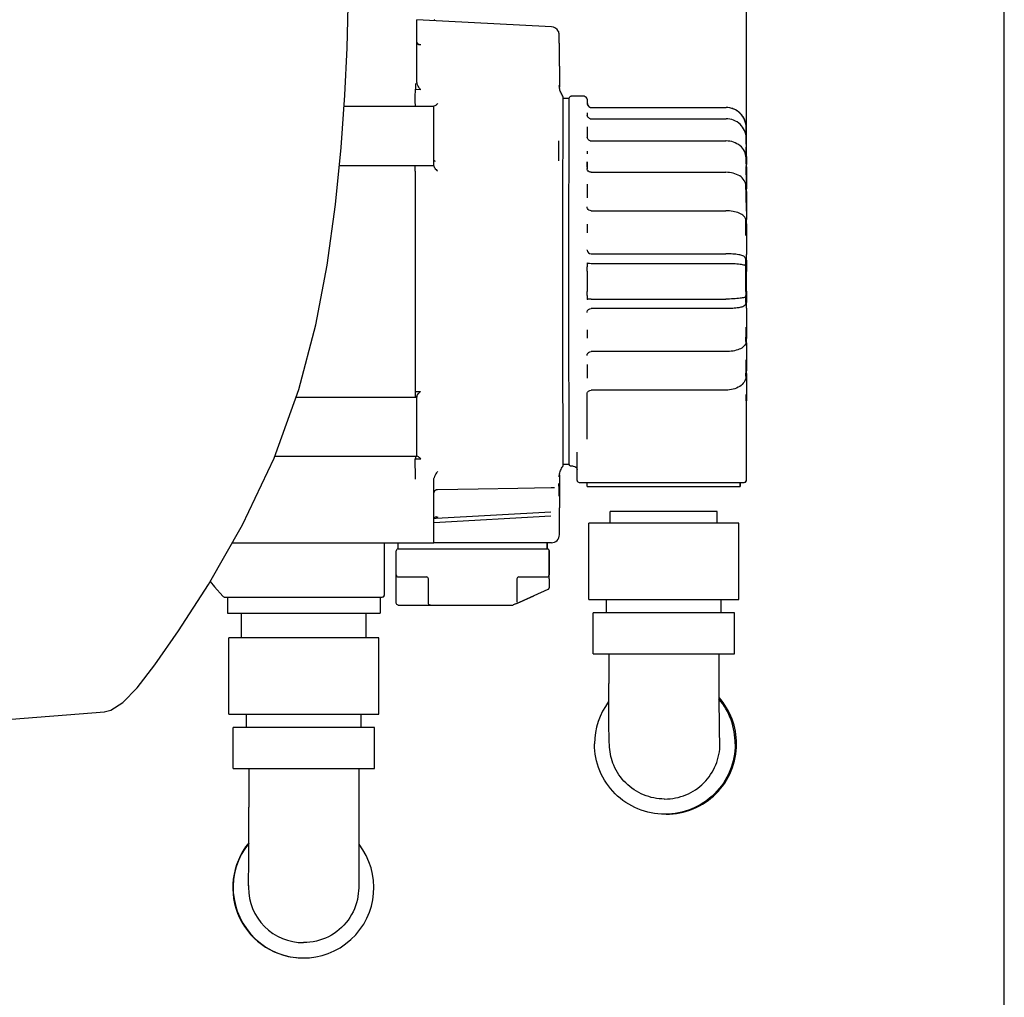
# Model space of a CAD drawing. Header units: millimetres. Extents: x 4086 to 10416, y 123 to 1549.
# Tile 46 of 256: x 6727 to 6788, y 908 to 969. Entities that reach past the tile are written whole.
import ezdxf

# ---------------------------------------------------------------- set-up
doc = ezdxf.new("R2010")
doc.units = ezdxf.units.MM
doc.layers.add('外形图', color=7, linetype='Continuous')
doc.layers.add('尺寸标注', color=7, linetype='Continuous')
doc.styles.add('思源黑', font='SourceHanSansCN-Normal.ttf')
doc.dimstyles.new('尺寸标注_1_4比例中六', dxfattribs={"dimtxt": 10, "dimasz": 8, "dimexe": 2, "dimexo": 1.5, "dimgap": 1, "dimtad": 1, "dimdec": 1, "dimlfac": 4, "dimdsep": 46, "dimtxsty": '思源黑', "dimcen": 0.09, "dimadec": 0, "dimazin": 0, "dimtp": 0.01, "dimtm": 0.01, "dimtfac": 1, "dimtdec": 1, "dimtofl": 0, "dimtmove": 0, "dimatfit": 3, "dimfxl": 1, "dimtolj": 1, "dimarcsym": 0})

# ---------------------------------------------------------------- blocks, each defined once
blk = doc.blocks.new('*D632')
at = {"layer": 'Defpoints', "color": 0}
for p in [(6771.931, 1036.088), (6771.931, 955.358), (6648.527, 890.762)]:
    blk.add_point(p, dxfattribs=at)
at = {"layer": '尺寸标注', "color": 0, "lineweight": -2}
for p, q in [((6648.527, 892.262), (6648.527, 1038.088)), ((6771.931, 956.858), (6771.931, 1038.088)), ((6656.527, 1036.088), (6763.931, 1036.088))]:
    blk.add_line(p, q, dxfattribs=at)
at = {"layer": '尺寸标注', "color": 0}
for points in [[(6656.527, 1037.422), (6656.527, 1034.755), (6648.527, 1036.088)], [(6763.931, 1034.755), (6763.931, 1037.422), (6771.931, 1036.088)]]:
    blk.add_solid(points, dxfattribs=at)
at = {"layer": '尺寸标注', "color": 0, "insert": (6718.245, 1042.273), "char_height": 10, "attachment_point": 5, "style": '思源黑'}
blk.add_mtext('\\A1;493.5', dxfattribs=at)
blk = doc.blocks.new('*D633')
at = {"layer": 'Defpoints', "color": 0}
for p in [(6787.961, 1067.745), (6648.528, 887.75), (6787.961, 754.658)]:
    blk.add_point(p, dxfattribs=at)
at = {"layer": '尺寸标注', "color": 0, "lineweight": -2}
for p, q in [((6648.528, 889.25), (6648.528, 1069.745)), ((6787.961, 756.158), (6787.961, 1069.745)), ((6656.528, 1067.745), (6779.961, 1067.745))]:
    blk.add_line(p, q, dxfattribs=at)
at = {"layer": '尺寸标注', "color": 0}
for points in [[(6656.528, 1069.078), (6656.528, 1066.412), (6648.528, 1067.745)], [(6779.961, 1066.412), (6779.961, 1069.078), (6787.961, 1067.745)]]:
    blk.add_solid(points, dxfattribs=at)
at = {"layer": '尺寸标注', "color": 0, "insert": (6718.245, 1073.93), "char_height": 10, "attachment_point": 5, "style": '思源黑'}
blk.add_mtext('\\A1;557.3', dxfattribs=at)

msp = doc.modelspace()

# ---------------------------------------------------------------- linework, layer by layer
at = {"layer": '外形图', "color": 7, "linetype": 'Continuous'}
for p, q in [((6759.818, 968.314), (6751.448, 968.753)), ((6751.448, 964.892), (6751.448, 968.257)), ((6751.509, 967.236), (6751.588, 967.232)), ((6751.588, 967.232), (6751.692, 967.226)), ((6760.305, 965.869), (6760.305, 965.867)), ((6760.307, 965.081), (6760.308, 964.697)), ((6760.308, 964.697), (6760.308, 964.562)), ((6751.347, 964.435), (6751.684, 964.411)), ((6760.54, 963.925), (6760.542, 963.953)), ((6760.542, 963.882), (6760.917, 963.882)), ((6761.792, 964.007), (6761.042, 964.007)), ((6762.044, 963.541), (6762.044, 963.545)), ((6746.909, 963.382), (6752.489, 963.382)), ((6752.488, 960.207), (6752.488, 962.882)), ((6762.035, 962.83), (6762.035, 962.834)), ((6762.038, 962.968), (6762.038, 962.806)), ((6762.289, 963.299), (6770.664, 963.299)), ((6762.285, 962.597), (6770.66, 962.597)), ((6762.034, 962.108), (6762.034, 961.432)), ((6771.914, 961.653), (6771.914, 962.042)), ((6771.914, 961.653), (6771.914, 961.465)), ((6771.915, 962.058), (6771.915, 962.042)), ((6771.919, 962.075), (6771.919, 962.058)), ((6762.28, 961.225), (6770.655, 961.225)), ((6771.91, 961.376), (6771.91, 961.423)), ((6771.91, 961.013), (6771.91, 961.376)), ((6771.91, 961.013), (6771.91, 960.828)), ((6771.919, 961.295), (6771.919, 961.167)), ((6771.92, 961.097), (6771.92, 961.01)), ((6771.92, 961.01), (6771.921, 960.904)), ((6771.923, 961.061), (6771.923, 961.423)), ((6760.902, 959.932), (6760.902, 960.406)), ((6762.03, 960.594), (6762.03, 960.417)), ((6771.921, 960.904), (6771.922, 960.78)), ((6771.922, 960.772), (6771.922, 960.781)), ((6752.552, 959.968), (6752.552, 959.968)), ((6760.901, 959.468), (6760.902, 959.932)), ((6762.028, 959.724), (6762.028, 959.932)), ((6762.03, 959.932), (6762.031, 959.49)), ((6771.906, 960.105), (6771.906, 960.181)), ((6771.907, 959.794), (6771.906, 960.105)), ((6771.907, 959.794), (6771.907, 959.626)), ((6771.923, 960.373), (6771.924, 960.182)), ((6771.924, 960.182), (6771.925, 959.981)), ((6771.925, 959.981), (6771.925, 959.873)), ((6771.925, 959.873), (6771.925, 959.795)), ((6771.925, 959.795), (6771.925, 959.76)), ((6771.926, 959.87), (6771.927, 960.181)), ((6746.62, 959.707), (6752.489, 959.707)), ((6762.028, 959.672), (6762.028, 959.724)), ((6762.028, 959.592), (6762.028, 959.672)), ((6762.277, 959.275), (6770.652, 959.275)), ((6771.925, 959.738), (6771.925, 959.761)), ((6771.926, 959.261), (6771.927, 959.112)), ((6771.927, 959.112), (6771.928, 958.548)), ((6771.928, 958.548), (6771.928, 958.418)), ((6762.026, 958.529), (6762.028, 957.682)), ((6771.903, 958.317), (6771.903, 958.416)), ((6771.904, 958.078), (6771.903, 958.317)), ((6771.928, 958.418), (6771.928, 958.318)), ((6771.928, 958.318), (6771.928, 958.246)), ((6771.928, 958.206), (6771.928, 958.246)), ((6771.928, 958.173), (6771.928, 958.206)), ((6771.929, 958.177), (6771.93, 958.416)), ((6771.929, 958.078), (6771.929, 957.937)), ((6771.929, 957.576), (6771.929, 957.402)), ((6762.275, 956.881), (6770.65, 956.881)), ((6771.901, 956.133), (6771.901, 956.248)), ((6771.902, 955.983), (6771.901, 956.133)), ((6771.93, 956.284), (6771.93, 956.341)), ((6771.931, 956.197), (6771.93, 956.284)), ((6771.931, 956.165), (6771.931, 956.197)), ((6771.932, 956.133), (6771.932, 956.248)), ((6762.024, 956.053), (6762.026, 955.521)), ((6771.931, 955.545), (6771.931, 955.358)), ((6771.932, 956.067), (6771.932, 955.983)), ((6762.023, 954.447), (6762.023, 954.452)), ((6762.022, 953.649), (6762.026, 953.402)), ((6762.273, 954.206), (6770.648, 954.206)), ((6771.9, 953.454), (6771.9, 953.825)), ((6771.932, 954.035), (6771.932, 954.175)), ((6771.932, 953.897), (6771.932, 954.035)), ((6771.932, 953.83), (6771.932, 953.897)), ((6771.932, 953.789), (6771.932, 953.83)), ((6771.933, 953.825), (6771.933, 953.702)), ((6771.933, 953.702), (6771.933, 953.65)), ((6762.026, 953.137), (6762.026, 952.507)), ((6762.273, 953.617), (6770.648, 953.617)), ((6771.901, 953.402), (6771.9, 953.454)), ((6771.901, 953.402), (6771.901, 953.373)), ((6771.901, 952.507), (6771.901, 953.137)), ((6762.026, 952.507), (6762.026, 951.877)), ((6771.901, 951.877), (6771.901, 952.507)), ((6762.026, 951.612), (6762.022, 951.365)), ((6762.273, 951.398), (6770.648, 951.398)), ((6771.9, 951.561), (6771.901, 951.612)), ((6771.9, 951.189), (6771.9, 951.561)), ((6771.933, 951.364), (6771.933, 951.313)), ((6771.933, 951.313), (6771.933, 951.189)), ((6770.648, 950.808), (6762.273, 950.808)), ((6771.932, 950.84), (6771.932, 950.973)), ((6762.023, 950.563), (6762.023, 950.567)), ((6762.026, 949.494), (6762.024, 948.961)), ((6771.931, 949.656), (6771.931, 949.469)), ((6771.901, 948.882), (6771.902, 949.032)), ((6771.901, 948.766), (6771.901, 948.882)), ((6771.93, 948.726), (6771.931, 948.808)), ((6771.931, 948.808), (6771.931, 948.839)), ((6771.932, 949.032), (6771.932, 948.947)), ((6771.932, 948.766), (6771.932, 948.882)), ((6771.93, 948.673), (6771.93, 948.726)), ((6770.65, 948.133), (6762.275, 948.133)), ((6771.929, 947.612), (6771.929, 947.439)), ((6762.028, 947.333), (6762.026, 946.485)), ((6771.903, 946.697), (6771.904, 946.936)), ((6771.929, 947.077), (6771.929, 946.936)), ((6771.929, 946.923), (6771.929, 946.928)), ((6771.903, 946.598), (6771.903, 946.697)), ((6771.928, 946.768), (6771.928, 946.695)), ((6771.928, 946.695), (6771.928, 946.594)), ((6771.93, 946.598), (6771.929, 946.837)), ((6770.652, 945.739), (6762.277, 945.739)), ((6743.932, 945.307), (6751.439, 945.307)), ((6751.341, 945.662), (6751.678, 945.662)), ((6760.902, 945.08), (6760.901, 945.546)), ((6760.902, 944.993), (6760.902, 945.08)), ((6762.028, 945.4), (6762.028, 945.514)), ((6762.028, 945.323), (6762.028, 945.4)), ((6762.028, 945.275), (6762.028, 945.323)), ((6762.028, 945.155), (6762.028, 945.275)), ((6762.028, 945.083), (6762.028, 945.155)), ((6771.926, 945.362), (6771.925, 945.223)), ((6771.925, 945.223), (6771.925, 945.07)), ((6771.926, 945.472), (6771.926, 945.362)), ((6751.438, 942.132), (6751.438, 944.807)), ((6760.902, 944.639), (6760.902, 944.993)), ((6760.902, 944.607), (6760.902, 944.639)), ((6762.032, 942.693), (6762.032, 945.07)), ((6771.908, 945.07), (6771.908, 940.132)), ((6771.925, 940.132), (6771.925, 945.07)), ((6742.612, 941.632), (6751.439, 941.632)), ((6751.346, 941.471), (6751.683, 941.472)), ((6751.456, 941.632), (6751.445, 941.632)), ((6761.408, 940.132), (6761.408, 941.875)), ((6760.542, 941.132), (6760.917, 941.132)), ((6761.167, 941.007), (6761.042, 941.007)), ((6752.498, 936.757), (6752.498, 940.195)), ((6760.308, 940.328), (6760.307, 939.903)), ((6760.308, 940.478), (6760.308, 940.328)), ((6759.791, 939.683), (6759.875, 939.686)), ((6759.875, 939.686), (6759.962, 939.693)), ((6759.962, 939.693), (6759.987, 939.695)), ((6759.987, 939.695), (6760, 939.696)), ((6761.533, 940.007), (6771.783, 940.007)), ((6762.035, 939.757), (6762.035, 940.007)), ((6762.035, 939.757), (6771.535, 939.757)), ((6771.535, 940.007), (6771.535, 939.757)), ((6771.549, 939.757), (6771.549, 940.007)), ((6752.654, 939.556), (6752.73, 939.561)), ((6760.281, 938.424), (6760.281, 936.757)), ((6760.302, 936.757), (6760.302, 938.424)), ((6752.642, 937.753), (6752.503, 937.745)), ((6752.504, 937.517), (6759.78, 937.936)), ((6759.767, 938.163), (6752.642, 937.753)), ((6763.467, 937.482), (6763.467, 938.207)), ((6770.117, 938.207), (6763.467, 938.207)), ((6770.117, 937.482), (6770.117, 938.207)), ((6762.129, 932.732), (6762.129, 937.482)), ((6771.454, 937.482), (6762.129, 937.482)), ((6771.454, 932.732), (6771.454, 937.482)), ((6739.97, 936.257), (6752.499, 936.257)), ((6749.409, 936.257), (6749.409, 933.007)), ((6749.424, 933.007), (6749.424, 936.257)), ((6750.285, 935.882), (6750.285, 936.257)), ((6759.802, 936.257), (6752.503, 936.257)), ((6759.535, 936.257), (6759.535, 935.882)), ((6759.548, 935.882), (6759.548, 936.257)), ((6750.16, 934.257), (6750.16, 935.757)), ((6750.285, 935.882), (6759.535, 935.882)), ((6759.66, 935.757), (6759.66, 934.257)), ((6759.673, 934.257), (6759.673, 935.757)), ((6750.285, 934.132), (6752.034, 934.132)), ((6757.784, 934.132), (6759.535, 934.132)), ((6738.591, 933.857), (6738.871, 933.522)), ((6739.371, 932.927), (6738.871, 933.522)), ((6750.163, 932.507), (6750.163, 934.007)), ((6752.159, 932.507), (6752.159, 934.007)), ((6757.659, 934.007), (6757.659, 932.573)), ((6759.663, 934.007), (6759.663, 933.463)), ((6759.67, 934.007), (6759.67, 934.049)), ((6739.467, 932.882), (6749.284, 932.882)), ((6739.66, 932.882), (6739.66, 931.882)), ((6749.16, 932.882), (6749.16, 931.882)), ((6749.174, 931.882), (6749.174, 932.882)), ((6757.69, 932.504), (6758.714, 932.96)), ((6758.721, 932.96), (6757.799, 932.549)), ((6759.589, 933.349), (6758.714, 932.96)), ((6750.288, 932.382), (6757.387, 932.382)), ((6757.585, 932.459), (6757.438, 932.393)), ((6757.587, 932.459), (6757.69, 932.504)), ((6757.647, 932.481), (6757.598, 932.459)), ((6757.6, 932.459), (6757.598, 932.459)), ((6757.799, 932.549), (6757.647, 932.481)), ((6762.129, 932.732), (6771.454, 932.732)), ((6763.224, 931.907), (6763.224, 932.732)), ((6770.359, 931.907), (6770.359, 932.732)), ((6739.66, 931.882), (6749.16, 931.882)), ((6740.542, 930.357), (6740.542, 931.882)), ((6748.292, 930.357), (6748.292, 931.882)), ((6762.404, 929.352), (6762.404, 931.907)), ((6771.179, 931.907), (6762.404, 931.907)), ((6771.179, 929.352), (6771.179, 931.907)), ((6739.754, 925.607), (6739.754, 930.357)), ((6749.079, 930.357), (6739.754, 930.357)), ((6749.079, 925.607), (6749.079, 930.357)), ((6762.404, 929.352), (6771.179, 929.352)), ((6763.367, 929.352), (6763.367, 927.507)), ((6770.217, 929.352), (6770.217, 927.507)), ((6732.003, 925.745), (6732.015, 925.746)), ((6739.754, 925.607), (6749.079, 925.607)), ((6740.849, 924.782), (6740.849, 925.607)), ((6747.984, 924.782), (6747.984, 925.607)), ((6740.029, 922.227), (6740.029, 924.782)), ((6748.804, 924.782), (6740.029, 924.782)), ((6748.804, 922.227), (6748.804, 924.782)), ((6740.029, 922.227), (6748.804, 922.227)), ((6740.992, 922.227), (6740.992, 919.832)), ((6747.842, 922.227), (6747.842, 919.832)), ((6766.843, 920.332), (6766.859, 920.332)), ((6744.399, 911.407), (6744.395, 911.407))]:
    msp.add_line(p, q, dxfattribs=at)
for points in [[(6745.154, 949.793), (6745.861, 953.508), (6746.38, 957.279), (6746.729, 960.821), (6746.957, 964.069), (6747.1, 967.015), (6747.178, 969.589), (6747.202, 971.608)], [(6752.527, 959.988), (6752.519, 959.998), (6752.512, 960.009), (6752.506, 960.021), (6752.502, 960.033), (6752.498, 960.045)], [(6752.552, 959.968), (6752.548, 959.97), (6752.537, 959.979), (6752.527, 959.988)], [(6738.484, 933.671), (6740.608, 937.366), (6742.571, 941.518), (6744.101, 945.777), (6745.154, 949.793)], [(6752.73, 939.561), (6755.258, 939.615), (6757.71, 939.657), (6759.791, 939.683)], [(6752.5, 939.302), (6752.5, 939.32), (6752.502, 939.34), (6752.504, 939.361), (6752.509, 939.382), (6752.514, 939.404), (6752.522, 939.427), (6752.531, 939.45), (6752.543, 939.472), (6752.557, 939.493), (6752.574, 939.513), (6752.594, 939.531), (6752.616, 939.544), (6752.64, 939.553), (6752.654, 939.556)], [(6732.003, 925.744), (6732.417, 925.85), (6733.164, 926.331), (6734.044, 927.245), (6735.156, 928.677), (6736.618, 930.774), (6738.484, 933.671)], [(6708.482, 924.741), (6719.654, 924.779), (6732.015, 925.746)]]:
    msp.add_lwpolyline(points, dxfattribs=at)
for centre, radius, start, end in [((6759.416, 963.407), 1.251, 25.84368, 31.78612), ((6762.2, 963.543), 0.16, 181.14792, 182.52721), ((6762.294, 963.55), 0.25, 183.84197, 269.95962), ((6725.168, 963.221), 36.879, 0.46855, 0.62706), ((6762.29, 963.551), 0.251, 255.07539, 269.96263), ((6770.672, 962.049), 1.25, 67.15164, 73.88508), ((6770.669, 962.044), 1.256, 57.62091, 67.14645), ((6770.674, 962.051), 1.247, 49.71845, 57.60194), ((6770.669, 962.047), 1.253, 41.33541, 49.71318), ((6770.679, 962.055), 1.24, 32.92455, 41.32776), ((6762.285, 962.848), 0.251, 254.8331, 269.9645), ((6770.678, 962.055), 1.241, 24.9369, 32.90877), ((6770.686, 962.059), 1.232, 16.25262, 24.9308), ((6770.676, 962.056), 1.243, 8.3687, 16.23171), ((6770.682, 962.057), 1.237, 3.48037, 8.37233), ((6770.698, 962.058), 1.221, 0.76237, 3.47682), ((6276.127, 961.138), 484.143, 359.8631, 0.01192), ((6762.281, 961.476), 0.251, 254.36206, 269.95348), ((6770.655, 959.734), 1.491, 89.37771, 89.99983), ((6770.828, 961.424), 1.095, 1.50174, 2.77366), ((6770.833, 961.424), 1.09, 0.242, 1.50177), ((6586.007, 960.8), 185.903, 359.86814, 0.00849), ((6752.609, 960.061), 0.11, 238.88469, 243.94362), ((6771.057, 960.182), 0.87, 0.13061, 1.14979), ((6806.952, 959.656), 44.924, 180.08103, 180.1968), ((6524.659, 959.498), 247.248, 359.91067, 0.02983), ((6560.823, 957.68), 211.081, 359.92448, 0.10807), ((6771.31, 958.417), 0.62, 0.07676, 0.96706), ((6771.528, 956.249), 0.404, 0.04099, 1.15745), ((6632.368, 955.561), 139.534, 359.91675, 0.17332), ((6811.747, 955.825), 39.816, 179.77346, 179.92319), ((6762.273, 954.456), 0.25, 183.84197, 269.95962), ((6771.663, 953.826), 0.27, 0.0129, 1.68176), ((6700.392, 953.187), 71.508, 359.95964, 0.14863), ((6974.406, 951.85), 202.474, 179.9873, 180.1206), ((6771.663, 951.189), 0.27, 358.31824, 359.9871), ((6771.528, 948.765), 0.404, 358.84218, 359.95901), ((6762.282, 947.88), 0.258, 150.57087, 160.62546), ((6560.823, 947.334), 211.081, 359.89193, 0.07552), ((6771.31, 946.597), 0.62, 359.02954, 359.92324), ((6759.416, 941.607), 1.251, 328.21388, 334.15632), ((6761.533, 940.132), 0.125, 179.97974, 270.02018), ((6771.783, 940.132), 0.125, 269.97982, 0.02026), ((6752.646, 937.672), 0.194, 93.2343, 97.01892), ((6759.802, 936.757), 0.5, 270.00004, 0.00004), ((6750.285, 935.757), 0.125, 89.98227, 180.01781), ((6750.285, 934.257), 0.125, 179.98219, 270.01773), ((6752.035, 934.007), 0.125, 359.98219, 90.01747), ((6757.786, 934.007), 0.125, 89.98227, 180.01781), ((6759.535, 934.257), 0.125, 269.98227, 0.01781), ((6749.284, 933.007), 0.125, 269.98227, 0.01781), ((6766.859, 923.757), 4.375, 143.12498, 180.00051), ((6766.858, 923.757), 4.375, 359.99983, 39.70154), ((6766.942, 923.757), 4.375, 359.9996, 41.24547), ((6766.863, 923.757), 3.42, 0.00698, 5.13897), ((6744.373, 914.832), 4.375, 140.71871, 269.99918), ((6744.395, 914.832), 4.375, 141.14742, 37.94397), ((6744.375, 914.832), 3.405, 177.73385, 179.99846), ((6744.395, 914.832), 3.425, 180.0001, 270.0003)]:
    msp.add_arc(centre, radius, start, end, dxfattribs=at)
for points, knots in [([(6751.448, 968.257), (6751.448, 968.321), (6751.448, 968.438), (6751.447, 968.578), (6751.449, 968.666), (6751.445, 968.716), (6751.453, 968.737), (6751.445, 968.757), (6751.449, 968.757)], [0, 0, 0, 0, 9173.52678, 16948.953964, 19927.710061, 22144.719991, 23507.717313, 23970.071116, 23970.071116, 23970.071116, 23970.071116]), ([(6752.53, 968.702), (6752.53, 968.715), (6752.537, 968.727), (6752.525, 968.757), (6752.53, 968.757)], [0, 0, 0, 0, 7004.723655, 9390.586705, 9390.586705, 9390.586705, 9390.586705]), ([(6760.305, 965.869), (6760.304, 966.167), (6760.302, 966.582), (6760.3, 967.089), (6760.298, 967.37), (6760.297, 967.582), (6760.294, 967.729), (6760.293, 967.878), (6760.233, 968.145), (6759.984, 968.306), (6759.818, 968.314)], [0, 0, 0, 0, 10186.503027, 14155.118305, 17350.066938, 19760.767618, 21391.923462, 22388.634336, 24844.687427, 30520.426096, 30520.426096, 30520.426096, 30520.426096]), ([(6751.454, 967.348), (6751.454, 967.31), (6751.48, 967.234), (6751.554, 967.21), (6751.587, 967.209)], [0, 0, 0, 0, 5022.479459, 9385.386259, 9385.386259, 9385.386259, 9385.386259]), ([(6760.305, 965.867), (6760.305, 965.768), (6760.306, 965.506), (6760.305, 965.244), (6760.307, 965.081)], [0, 0, 0, 0, 3447.871025, 9151.259271, 9151.259271, 9151.259271, 9151.259271]), ([(6751.361, 964.802), (6751.36, 964.768), (6751.355, 964.646), (6751.351, 964.523), (6751.347, 964.435)], [0, 0, 0, 0, 2602.151318, 9337.854394, 9337.854394, 9337.854394, 9337.854394]), ([(6751.684, 964.411), (6751.66, 964.436), (6751.562, 964.548), (6751.484, 964.683), (6751.458, 964.795)], [0, 0, 0, 0, 2140.918719, 9329.518802, 9329.518802, 9329.518802, 9329.518802]), ([(6760.479, 964.066), (6760.43, 964.145), (6760.371, 964.263), (6760.321, 964.454), (6760.302, 964.523), (6760.292, 964.701), (6760.293, 964.667)], [0, 0, 0, 0, 7093.350217, 10558.459287, 13576.751284, 16182.56003, 16182.56003, 16182.56003, 16182.56003]), ([(6751.346, 963.543), (6751.346, 963.619), (6751.346, 963.917), (6751.347, 964.214), (6751.347, 964.435)], [0, 0, 0, 0, 2398.071343, 9322.43842, 9322.43842, 9322.43842, 9322.43842]), ([(6751.358, 963.382), (6751.355, 963.382), (6751.355, 963.404), (6751.35, 963.428), (6751.349, 963.482), (6751.347, 963.52), (6751.346, 963.543)], [0, 0, 0, 0, 1140.553274, 4358.561146, 9557.333433, 16510.778307, 16510.778307, 16510.778307, 16510.778307]), ([(6752.733, 963.542), (6752.692, 963.501), (6752.622, 963.445), (6752.541, 963.382), (6752.506, 963.382)], [0, 0, 0, 0, 5798.556357, 9285.098896, 9285.098896, 9285.098896, 9285.098896]), ([(6760.522, 952.507), (6760.522, 953.906), (6760.524, 956.509), (6760.523, 959.953), (6760.536, 962.36), (6760.531, 963.564), (6760.54, 963.925)], [0, 0, 0, 0, 5905.097918, 10987.781356, 14540.174415, 16067.460673, 16067.460673, 16067.460673, 16067.460673]), ([(6760.902, 960.406), (6760.903, 960.879), (6760.906, 961.711), (6760.906, 962.774), (6760.914, 963.459), (6760.911, 963.786), (6760.916, 963.882)], [0, 0, 0, 0, 6580.756704, 11567.270185, 14777.033765, 16114.293093, 16114.293093, 16114.293093, 16114.293093]), ([(6760.916, 963.882), (6760.916, 963.884), (6760.918, 963.915), (6760.931, 963.948), (6760.952, 963.969)], [0, 0, 0, 0, 496.286219, 9101.743357, 9101.743357, 9101.743357, 9101.743357]), ([(6762.045, 963.624), (6762.044, 963.663), (6762.044, 963.713), (6762.041, 963.804), (6762.001, 963.936), (6761.872, 964.007), (6761.792, 964.007)], [0, 0, 0, 0, 3615.758794, 4751.998919, 8529.120622, 16089.835202, 16089.835202, 16089.835202, 16089.835202]), ([(6762.063, 963.443), (6762.052, 963.467), (6762.043, 963.499), (6762.04, 963.531), (6762.04, 963.536)], [0, 0, 0, 0, 7478.152866, 9068.477426, 9068.477426, 9068.477426, 9068.477426]), ([(6762.044, 963.533), (6762.044, 963.535), (6762.044, 963.536), (6762.044, 963.542), (6762.044, 963.542)], [0, 0, 0, 0, 7569.914832, 9068.758209, 9068.758209, 9068.758209, 9068.758209]), ([(6752.488, 962.882), (6752.488, 962.946), (6752.489, 963.063), (6752.487, 963.203), (6752.49, 963.291), (6752.486, 963.341), (6752.493, 963.362), (6752.486, 963.382), (6752.489, 963.382)], [0, 0, 0, 0, 9046.575931, 16714.400324, 19651.933931, 21838.263043, 23182.398082, 23638.35345, 23638.35345, 23638.35345, 23638.35345]), ([(6762.056, 962.746), (6762.046, 962.768), (6762.039, 962.796), (6762.035, 962.825), (6762.035, 962.83)], [0, 0, 0, 0, 7418.855465, 9054.538744, 9054.538744, 9054.538744, 9054.538744]), ([(6771.915, 962.058), (6771.914, 962.375), (6771.645, 963.037), (6770.983, 963.299), (6770.664, 963.299)], [0, 0, 0, 0, 4414.258036, 8846.265043, 8846.265043, 8846.265043, 8846.265043]), ([(6762.068, 962.723), (6762.066, 962.727), (6762.061, 962.734), (6762.058, 962.742), (6762.056, 962.746)], [0, 0, 0, 0, 4518.707584, 9052.388707, 9052.388707, 9052.388707, 9052.388707]), ([(6771.91, 961.424), (6771.91, 961.727), (6771.622, 962.366), (6770.975, 962.597), (6770.66, 962.597)], [0, 0, 0, 0, 4336.980803, 8832.702161, 8832.702161, 8832.702161, 8832.702161]), ([(6771.906, 960.182), (6771.906, 960.321), (6771.834, 960.608), (6771.449, 961.071), (6770.977, 961.221), (6770.672, 961.224)], [0, 0, 0, 0, 2804.893672, 5710.232461, 11853.32802, 11853.32802, 11853.32802, 11853.32802]), ([(6771.919, 961.167), (6771.919, 961.159), (6771.919, 961.136), (6771.919, 961.112), (6771.92, 961.097)], [0, 0, 0, 0, 2971.749537, 8795.0027, 8795.0027, 8795.0027, 8795.0027]), ([(6771.922, 960.763), (6771.922, 960.762), (6771.922, 960.757), (6771.922, 960.769), (6771.922, 960.772)], [0, 0, 0, 0, 896.011851, 8787.197547, 8787.197547, 8787.197547, 8787.197547]), ([(6771.923, 960.828), (6771.923, 960.797), (6771.923, 960.683), (6771.923, 960.569), (6771.923, 960.486)], [0, 0, 0, 0, 2394.843469, 8787.021305, 8787.021305, 8787.021305, 8787.021305]), ([(6771.923, 960.486), (6771.923, 960.475), (6771.923, 960.437), (6771.923, 960.399), (6771.923, 960.373)], [0, 0, 0, 0, 2605.720571, 8781.113174, 8781.113174, 8781.113174, 8781.113174]), ([(6752.489, 959.707), (6752.486, 959.707), (6752.493, 959.728), (6752.486, 959.748), (6752.49, 959.798), (6752.487, 959.886), (6752.489, 960.026), (6752.488, 960.143), (6752.488, 960.207)], [0, 0, 0, 0, 452.534034, 1786.58314, 3956.506779, 6871.998134, 14482.285778, 23460.979277, 23460.979277, 23460.979277, 23460.979277]), ([(6752.584, 959.954), (6752.58, 959.955), (6752.572, 959.958), (6752.564, 959.961), (6752.561, 959.963)], [0, 0, 0, 0, 4647.39518, 9215.887488, 9215.887488, 9215.887488, 9215.887488]), ([(6751.341, 959.352), (6751.34, 958.239), (6751.337, 953.675), (6751.338, 949.112), (6751.341, 945.662)], [0, 0, 0, 0, 2240.175284, 9181.790295, 9181.790295, 9181.790295, 9181.790295]), ([(6751.34, 959.457), (6751.34, 959.489), (6751.342, 959.546), (6751.338, 959.63), (6751.35, 959.668), (6751.341, 959.707), (6751.347, 959.707)], [0, 0, 0, 0, 6263.543801, 11573.389401, 15122.814584, 16379.290581, 16379.290581, 16379.290581, 16379.290581]), ([(6752.491, 959.677), (6752.491, 959.685), (6752.491, 959.691), (6752.491, 959.707), (6752.491, 959.698), (6752.491, 959.696)], [0, 0, 0, 0, 8487.009691, 9543.154102, 12429.023884, 12429.023884, 12429.023884, 12429.023884]), ([(6752.508, 959.618), (6752.52, 959.595), (6752.581, 959.496), (6752.661, 959.41), (6752.728, 959.352)], [0, 0, 0, 0, 2104.445366, 9207.8609, 9207.8609, 9207.8609, 9207.8609]), ([(6760.897, 953.879), (6760.897, 954.38), (6760.898, 956.243), (6760.899, 958.106), (6760.901, 959.468)], [0, 0, 0, 0, 2405.130085, 8953.665306, 8953.665306, 8953.665306, 8953.665306]), ([(6762.028, 959.503), (6762.028, 959.505), (6762.028, 959.509), (6762.027, 959.514), (6762.027, 959.515)], [0, 0, 0, 0, 5509.600391, 8989.122849, 8989.122849, 8989.122849, 8989.122849]), ([(6771.903, 958.417), (6771.903, 958.54), (6771.819, 958.798), (6771.514, 959.074), (6771.109, 959.238), (6770.807, 959.275), (6770.652, 959.275)], [0, 0, 0, 0, 3461.899918, 7136.908781, 11189.70862, 15540.396266, 15540.396266, 15540.396266, 15540.396266]), ([(6771.926, 959.682), (6771.926, 959.68), (6771.921, 959.719), (6771.925, 959.72), (6771.925, 959.738)], [0, 0, 0, 0, 662.261473, 8765.836774, 8765.836774, 8765.836774, 8765.836774]), ([(6771.929, 958.09), (6771.929, 958.095), (6771.928, 958.122), (6771.928, 958.15), (6771.928, 958.173)], [0, 0, 0, 0, 1470.884098, 8734.234747, 8734.234747, 8734.234747, 8734.234747]), ([(6771.929, 958.084), (6771.929, 958.083), (6771.928, 958.079), (6771.929, 958.087), (6771.929, 958.09)], [0, 0, 0, 0, 1423.463254, 8733.510041, 8733.510041, 8733.510041, 8733.510041]), ([(6771.929, 957.937), (6771.929, 957.909), (6771.929, 957.788), (6771.929, 957.668), (6771.929, 957.576)], [0, 0, 0, 0, 2043.988251, 8729.137017, 8729.137017, 8729.137017, 8729.137017]), ([(6771.929, 957.402), (6771.929, 957.316), (6771.93, 956.963), (6771.93, 956.609), (6771.93, 956.341)], [0, 0, 0, 0, 2111.450077, 8715.676527, 8715.676527, 8715.676527, 8715.676527]), ([(6762.045, 957.031), (6762.034, 957.056), (6762.028, 957.088), (6762.025, 957.12), (6762.025, 957.125)], [0, 0, 0, 0, 7547.626811, 8941.73884, 8941.73884, 8941.73884, 8941.73884]), ([(6771.901, 956.249), (6771.901, 956.359), (6771.792, 956.582), (6771.472, 956.759), (6771.085, 956.859), (6770.8, 956.881), (6770.65, 956.881)], [0, 0, 0, 0, 3335.233848, 6796.884284, 10875.826024, 15459.737627, 15459.737627, 15459.737627, 15459.737627]), ([(6771.931, 956.074), (6771.931, 956.078), (6771.931, 956.109), (6771.931, 956.139), (6771.931, 956.165)], [0, 0, 0, 0, 1344.789526, 8694.067635, 8694.067635, 8694.067635, 8694.067635]), ([(6771.931, 956.069), (6771.931, 956.068), (6771.931, 956.065), (6771.931, 956.071), (6771.931, 956.074)], [0, 0, 0, 0, 1922.68184, 8693.332292, 8693.332292, 8693.332292, 8693.332292]), ([(6771.931, 955.879), (6771.931, 955.855), (6771.931, 955.744), (6771.931, 955.632), (6771.931, 955.545)], [0, 0, 0, 0, 1857.372998, 8688.268495, 8688.268495, 8688.268495, 8688.268495]), ([(6762.024, 954.439), (6762.024, 954.442), (6762.023, 954.442), (6762.023, 954.449), (6762.023, 954.448)], [0, 0, 0, 0, 7420.061604, 8889.234037, 8889.234037, 8889.234037, 8889.234037]), ([(6762.022, 953.649), (6762.022, 953.642), (6762.057, 953.633), (6762.129, 953.619), (6762.214, 953.617), (6762.273, 953.617)], [0, 0, 0, 0, 1073.51454, 3667.621955, 11970.216564, 11970.216564, 11970.216564, 11970.216564]), ([(6771.9, 953.829), (6771.899, 953.892), (6771.852, 954.008), (6771.718, 954.095), (6771.585, 954.133), (6771.377, 954.172), (6771.062, 954.199), (6770.794, 954.206), (6770.648, 954.206)], [0, 0, 0, 0, 2982.365169, 5298.268523, 7256.177099, 9490.505517, 15210.832038, 22059.680057, 22059.680057, 22059.680057, 22059.680057]), ([(6771.932, 953.78), (6771.932, 953.779), (6771.933, 953.774), (6771.932, 953.785), (6771.932, 953.789)], [0, 0, 0, 0, 1076.270567, 8647.855485, 8647.855485, 8647.855485, 8647.855485]), ([(6771.933, 953.65), (6771.933, 953.643), (6771.932, 953.578), (6771.932, 953.513), (6771.932, 953.456)], [0, 0, 0, 0, 1003.699062, 8644.635387, 8644.635387, 8644.635387, 8644.635387]), ([(6762.026, 953.137), (6762.026, 953.168), (6762.026, 953.257), (6762.026, 953.345), (6762.026, 953.402)], [0, 0, 0, 0, 3112.36815, 8866.118215, 8866.118215, 8866.118215, 8866.118215]), ([(6770.648, 953.617), (6770.807, 953.617), (6771.104, 953.609), (6771.488, 953.58), (6771.744, 953.537), (6771.864, 953.497), (6771.9, 953.467), (6771.9, 953.454)], [0, 0, 0, 0, 6867.480674, 12712.057011, 16682.636885, 17798.842079, 18374.517779, 18374.517779, 18374.517779, 18374.517779]), ([(6771.932, 953.456), (6771.932, 953.43), (6771.932, 953.318), (6771.932, 953.206), (6771.932, 953.12)], [0, 0, 0, 0, 1950.717154, 8640.134513, 8640.134513, 8640.134513, 8640.134513]), ([(6760.54, 941.088), (6760.531, 941.449), (6760.536, 942.652), (6760.523, 945.058), (6760.524, 948.504), (6760.522, 951.108), (6760.522, 952.507)], [0, 0, 0, 0, 1471.976008, 4903.248433, 9815.38504, 15523.519221, 15523.519221, 15523.519221, 15523.519221]), ([(6762.026, 951.612), (6762.026, 951.622), (6762.026, 951.71), (6762.026, 951.799), (6762.026, 951.877)], [0, 0, 0, 0, 981.502817, 8835.178954, 8835.178954, 8835.178954, 8835.178954]), ([(6771.901, 951.877), (6771.901, 951.846), (6771.901, 951.758), (6771.901, 951.669), (6771.901, 951.612)], [0, 0, 0, 0, 3022.35702, 8609.705964, 8609.705964, 8609.705964, 8609.705964]), ([(6762.273, 951.398), (6762.214, 951.398), (6762.129, 951.395), (6762.057, 951.382), (6762.022, 951.373), (6762.022, 951.365)], [0, 0, 0, 0, 8264.261356, 10846.391724, 11914.949825, 11914.949825, 11914.949825, 11914.949825]), ([(6771.9, 951.561), (6771.9, 951.547), (6771.864, 951.517), (6771.744, 951.478), (6771.488, 951.434), (6771.104, 951.405), (6770.807, 951.398), (6770.648, 951.398)], [0, 0, 0, 0, 572.42535, 1682.328317, 5630.490888, 11442.072753, 18270.788054, 18270.788054, 18270.788054, 18270.788054]), ([(6771.932, 951.424), (6771.932, 951.417), (6771.932, 951.397), (6771.932, 951.377), (6771.933, 951.364)], [0, 0, 0, 0, 3064.30546, 8600.927867, 8600.927867, 8600.927867, 8600.927867]), ([(6771.932, 951.184), (6771.932, 951.191), (6771.932, 951.209), (6771.931, 951.228), (6771.933, 951.24)], [0, 0, 0, 0, 3160.840413, 8597.04732, 8597.04732, 8597.04732, 8597.04732]), ([(6760.901, 945.546), (6760.9, 945.969), (6760.898, 947.832), (6760.897, 949.695), (6760.897, 951.135)], [0, 0, 0, 0, 1993.470151, 8786.881048, 8786.881048, 8786.881048, 8786.881048]), ([(6762.023, 950.567), (6762.024, 950.58), (6762.034, 950.649), (6762.071, 950.715), (6762.114, 950.751)], [0, 0, 0, 0, 1688.283364, 8814.0771, 8814.0771, 8814.0771, 8814.0771]), ([(6771.9, 951.186), (6771.899, 951.122), (6771.852, 951.006), (6771.718, 950.919), (6771.585, 950.881), (6771.377, 950.843), (6771.062, 950.816), (6770.794, 950.808), (6770.648, 950.808)], [0, 0, 0, 0, 2961.030774, 5260.367278, 7204.269924, 9422.615039, 15102.021116, 21901.875795, 21901.875795, 21901.875795, 21901.875795]), ([(6771.932, 950.973), (6771.932, 950.995), (6771.932, 951.065), (6771.932, 951.135), (6771.932, 951.184)], [0, 0, 0, 0, 2605.392442, 8594.299428, 8594.299428, 8594.299428, 8594.299428]), ([(6762.023, 950.565), (6762.023, 950.566), (6762.023, 950.566), (6762.023, 950.567), (6762.023, 950.567)], [0, 0, 0, 0, 2956.615391, 8813.079935, 8813.079935, 8813.079935, 8813.079935]), ([(6771.902, 949.656), (6771.902, 949.595), (6771.902, 949.386), (6771.902, 949.178), (6771.902, 949.032)], [0, 0, 0, 0, 2545.68398, 8564.433261, 8564.433261, 8564.433261, 8564.433261]), ([(6771.931, 949.469), (6771.931, 949.438), (6771.931, 949.327), (6771.931, 949.216), (6771.931, 949.136)], [0, 0, 0, 0, 2376.59378, 8561.311728, 8561.311728, 8561.311728, 8561.311728]), ([(6771.901, 948.765), (6771.901, 948.656), (6771.792, 948.432), (6771.472, 948.255), (6771.085, 948.155), (6770.8, 948.133), (6770.65, 948.133)], [0, 0, 0, 0, 3272.79863, 6669.647342, 10672.231731, 15170.333003, 15170.333003, 15170.333003, 15170.333003]), ([(6771.931, 949.136), (6771.931, 949.125), (6771.931, 949.09), (6771.931, 949.056), (6771.932, 949.032)], [0, 0, 0, 0, 2594.825824, 8555.640898, 8555.640898, 8555.640898, 8555.640898]), ([(6771.931, 948.839), (6771.931, 948.852), (6771.931, 948.889), (6771.93, 948.926), (6771.931, 948.95)], [0, 0, 0, 0, 3150.227349, 8551.397794, 8551.397794, 8551.397794, 8551.397794]), ([(6771.93, 948.673), (6771.93, 948.582), (6771.93, 948.229), (6771.93, 947.875), (6771.929, 947.612)], [0, 0, 0, 0, 2199.186829, 8542.862568, 8542.862568, 8542.862568, 8542.862568]), ([(6762.024, 947.887), (6762.024, 947.886), (6762.028, 947.94), (6762.03, 947.942), (6762.038, 947.965)], [0, 0, 0, 0, 567.803437, 8761.13132, 8761.13132, 8761.13132, 8761.13132]), ([(6771.928, 946.768), (6771.928, 946.786), (6771.928, 946.837), (6771.929, 946.889), (6771.929, 946.923)], [0, 0, 0, 0, 2910.057927, 8511.132296, 8511.132296, 8511.132296, 8511.132296]), ([(6771.929, 947.439), (6771.929, 947.346), (6771.929, 947.226), (6771.929, 947.106), (6771.929, 947.077)], [0, 0, 0, 0, 6525.288267, 8520.399074, 8520.399074, 8520.399074, 8520.399074]), ([(6771.929, 946.928), (6771.929, 946.929), (6771.929, 946.931), (6771.929, 946.933), (6771.929, 946.934)], [0, 0, 0, 0, 4221.690972, 8512.782252, 8512.782252, 8512.782252, 8512.782252]), ([(6771.903, 946.598), (6771.903, 946.474), (6771.819, 946.216), (6771.514, 945.94), (6771.109, 945.776), (6770.807, 945.739), (6770.652, 945.739)], [0, 0, 0, 0, 3361.89509, 6930.742989, 10866.468515, 15091.476685, 15091.476685, 15091.476685, 15091.476685]), ([(6771.928, 946.594), (6771.928, 946.493), (6771.927, 946.119), (6771.926, 945.745), (6771.926, 945.472)], [0, 0, 0, 0, 2293.24655, 8501.786728, 8501.786728, 8501.786728, 8501.786728]), ([(6751.341, 945.662), (6751.34, 945.622), (6751.34, 945.542), (6751.34, 945.445), (6751.343, 945.379), (6751.342, 945.34), (6751.347, 945.323), (6751.344, 945.307), (6751.347, 945.307)], [0, 0, 0, 0, 7829.341128, 15391.906689, 18478.981334, 20832.855336, 22308.565456, 22822.288205, 22822.288205, 22822.288205, 22822.288205]), ([(6751.438, 944.807), (6751.438, 944.871), (6751.439, 944.988), (6751.437, 945.128), (6751.44, 945.216), (6751.436, 945.266), (6751.443, 945.287), (6751.436, 945.307), (6751.439, 945.307)], [0, 0, 0, 0, 8727.252063, 16124.419431, 18958.264681, 21067.421273, 22364.111355, 22803.97252, 22803.97252, 22803.97252, 22803.97252]), ([(6751.441, 945.337), (6751.441, 945.329), (6751.441, 945.323), (6751.441, 945.307), (6751.441, 945.316), (6751.441, 945.319)], [0, 0, 0, 0, 8239.276636, 9243.708823, 12104.91266, 12104.91266, 12104.91266, 12104.91266]), ([(6751.452, 945.382), (6751.462, 945.407), (6751.525, 945.511), (6751.608, 945.6), (6751.678, 945.662)], [0, 0, 0, 0, 1994.223855, 8958.832601, 8958.832601, 8958.832601, 8958.832601]), ([(6771.908, 945.07), (6771.908, 945.108), (6771.908, 945.242), (6771.908, 945.376), (6771.908, 945.472)], [0, 0, 0, 0, 2439.545569, 8480.431091, 8480.431091, 8480.431091, 8480.431091]), ([(6760.914, 941.217), (6760.912, 941.35), (6760.906, 942.48), (6760.904, 943.61), (6760.902, 944.607)], [0, 0, 0, 0, 1024.15078, 8678.943294, 8678.943294, 8678.943294, 8678.943294]), ([(6751.439, 941.632), (6751.436, 941.632), (6751.443, 941.653), (6751.436, 941.673), (6751.44, 941.723), (6751.437, 941.811), (6751.439, 941.951), (6751.438, 942.068), (6751.438, 942.132)], [0, 0, 0, 0, 436.521552, 1723.366612, 3816.50959, 6628.839081, 13969.844008, 22630.835062, 22630.835062, 22630.835062, 22630.835062]), ([(6751.347, 940.579), (6751.347, 940.651), (6751.347, 940.949), (6751.346, 941.246), (6751.346, 941.472)], [0, 0, 0, 0, 2153.884133, 8875.855014, 8875.855014, 8875.855014, 8875.855014]), ([(6751.683, 941.472), (6751.642, 941.513), (6751.572, 941.57), (6751.491, 941.632), (6751.456, 941.632)], [0, 0, 0, 0, 5549.682122, 8883.709838, 8883.709838, 8883.709838, 8883.709838]), ([(6760.293, 940.349), (6760.293, 940.326), (6760.3, 940.469), (6760.315, 940.528), (6760.363, 940.735), (6760.426, 940.862), (6760.479, 940.948)], [0, 0, 0, 0, 1708.05668, 4466.847948, 8016.135091, 15351.979035, 15351.979035, 15351.979035, 15351.979035]), ([(6760.542, 941.062), (6760.541, 941.06), (6760.541, 941.079), (6760.54, 941.081), (6760.54, 941.088)], [0, 0, 0, 0, 1936.416871, 8663.107889, 8663.107889, 8663.107889, 8663.107889]), ([(6760.916, 941.132), (6760.916, 941.137), (6760.915, 941.165), (6760.915, 941.193), (6760.914, 941.217)], [0, 0, 0, 0, 1435.183075, 8656.125197, 8656.125197, 8656.125197, 8656.125197]), ([(6761.042, 941.007), (6761.003, 941.007), (6760.935, 941.043), (6760.918, 941.108), (6760.916, 941.132)], [0, 0, 0, 0, 5300.394782, 8654.083601, 8654.083601, 8654.083601, 8654.083601]), ([(6761.167, 941.007), (6761.224, 941.007), (6761.338, 940.966), (6761.397, 940.865), (6761.41, 940.815)], [0, 0, 0, 0, 4560.945344, 8643.785216, 8643.785216, 8643.785216, 8643.785216]), ([(6751.361, 940.212), (6751.36, 940.246), (6751.355, 940.368), (6751.351, 940.491), (6751.347, 940.579)], [0, 0, 0, 0, 2470.200434, 8864.483223, 8864.483223, 8864.483223, 8864.483223]), ([(6752.734, 940.677), (6752.71, 940.653), (6752.612, 940.541), (6752.535, 940.406), (6752.509, 940.294)], [0, 0, 0, 0, 2036.049849, 8839.179436, 8839.179436, 8839.179436, 8839.179436]), ([(6760.279, 939.148), (6760.278, 939.246), (6760.278, 939.508), (6760.279, 939.77), (6760.276, 939.934)], [0, 0, 0, 0, 3255.403335, 8640.415994, 8640.415994, 8640.415994, 8640.415994]), ([(6760.307, 939.903), (6760.307, 939.834), (6760.306, 939.574), (6760.305, 939.314), (6760.305, 939.122)], [0, 0, 0, 0, 2286.484041, 8643.20291, 8643.20291, 8643.20291, 8643.20291]), ([(6760.305, 939.122), (6760.304, 939.06), (6760.304, 938.827), (6760.303, 938.594), (6760.302, 938.424)], [0, 0, 0, 0, 2328.971104, 8628.540647, 8628.540647, 8628.540647, 8628.540647]), ([(6752.504, 937.728), (6752.504, 937.763), (6752.526, 937.834), (6752.593, 937.861), (6752.623, 937.864)], [0, 0, 0, 0, 4755.65402, 8788.137031, 8788.137031, 8788.137031, 8788.137031]), ([(6752.499, 936.257), (6752.495, 936.257), (6752.503, 936.278), (6752.495, 936.298), (6752.499, 936.348), (6752.497, 936.436), (6752.498, 936.576), (6752.498, 936.693), (6752.498, 936.757)], [0, 0, 0, 0, 430.271506, 1698.691725, 3761.865417, 6533.928427, 13769.826021, 22306.810394, 22306.810394, 22306.810394, 22306.810394]), ([(6750.163, 934.007), (6750.163, 934.034), (6750.163, 934.114), (6750.164, 934.195), (6750.163, 934.249)], [0, 0, 0, 0, 2872.245018, 8773.624676, 8773.624676, 8773.624676, 8773.624676]), ([(6759.67, 934.049), (6759.67, 934.074), (6759.669, 934.116), (6759.674, 934.294), (6759.67, 934.251)], [0, 0, 0, 0, 3182.542549, 8551.15327, 8551.15327, 8551.15327, 8551.15327]), ([(6757.401, 932.382), (6757.408, 932.382), (6757.421, 932.383), (6757.433, 932.386), (6757.439, 932.388)], [0, 0, 0, 0, 4275.918852, 8570.106957, 8570.106957, 8570.106957, 8570.106957]), ([(6766.843, 920.332), (6766.399, 920.332), (6765.501, 920.509), (6764.368, 921.265), (6763.633, 922.346), (6763.408, 923.372), (6763.392, 924.251), (6763.376, 925.131), (6763.369, 926.246), (6763.367, 927.069), (6763.367, 927.507)], [0, 0, 0, 0, 4015.038465, 8026.165217, 12030.578429, 15518.152292, 17351.984916, 19987.814446, 23473.803711, 27433.793447, 27433.793447, 27433.793447, 27433.793447]), ([(6770.217, 927.507), (6770.217, 926.765), (6770.227, 925.617), (6770.23, 924.468), (6770.25, 924.062)], [0, 0, 0, 0, 5270.478826, 8158.810103, 8158.810103, 8158.810103, 8158.810103]), ([(6766.859, 919.382), (6766.29, 919.382), (6765.139, 919.61), (6763.685, 920.583), (6762.712, 922.038), (6762.484, 923.188), (6762.484, 923.757)], [0, 0, 0, 0, 3640.473758, 7281.006809, 10921.679502, 14562.67978, 14562.67978, 14562.67978, 14562.67978]), ([(6771.233, 923.757), (6771.233, 923.188), (6771.006, 922.038), (6770.032, 920.584), (6768.578, 919.61), (6767.428, 919.382), (6766.859, 919.382)], [0, 0, 0, 0, 3588.004523, 7175.684052, 10763.310936, 14350.907238, 14350.907238, 14350.907238, 14350.907238]), ([(6766.859, 920.332), (6767.304, 920.332), (6768.205, 920.51), (6769.343, 921.273), (6770.105, 922.411), (6770.283, 923.312), (6770.283, 923.757)], [0, 0, 0, 0, 3594.467893, 7189.067186, 10783.784238, 14378.943512, 14378.943512, 14378.943512, 14378.943512]), ([(6766.943, 919.382), (6767.512, 919.382), (6768.662, 919.61), (6770.116, 920.583), (6771.09, 922.038), (6771.317, 923.188), (6771.317, 923.757)], [0, 0, 0, 0, 3584.461614, 7168.98161, 10753.639099, 14338.619132, 14338.619132, 14338.619132, 14338.619132]), ([(6740.978, 914.968), (6740.973, 914.812), (6740.992, 915.996), (6740.984, 916.505), (6740.993, 918.213), (6740.992, 919.245), (6740.992, 919.832)], [0, 0, 0, 0, 1482.429335, 4962.538776, 9808.02791, 15380.317119, 15380.317119, 15380.317119, 15380.317119]), ([(6747.842, 919.832), (6747.842, 919.305), (6747.841, 918.304), (6747.839, 916.931), (6747.834, 915.847), (6747.833, 914.996), (6747.797, 913.984), (6747.263, 912.733), (6746.011, 911.664), (6744.931, 911.407), (6744.399, 911.407)], [0, 0, 0, 0, 4335.121781, 8228.331568, 11290.906194, 13246.955556, 15231.066325, 19587.149678, 23954.934253, 28325.63737, 28325.63737, 28325.63737, 28325.63737])]:
    msp.add_open_spline(points, degree=3, knots=knots, dxfattribs=at)
for points in [[(6751.587, 967.209), (6751.622, 967.207), (6751.658, 967.214), (6751.692, 967.226)], [(6751.458, 964.795), (6751.451, 964.826), (6751.445, 964.86), (6751.453, 964.891)], [(6760.952, 963.969), (6760.974, 963.993), (6761.009, 964.007), (6761.042, 964.007)], [(6762.225, 963.308), (6762.157, 963.326), (6762.093, 963.379), (6762.063, 963.443)], [(6762.219, 962.606), (6762.158, 962.623), (6762.1, 962.668), (6762.068, 962.723)], [(6762.061, 961.355), (6762.045, 961.384), (6762.035, 961.417), (6762.032, 961.449)], [(6762.213, 961.234), (6762.15, 961.251), (6762.092, 961.298), (6762.061, 961.355)], [(6751.341, 959.352), (6751.341, 959.385), (6751.34, 959.419), (6751.34, 959.452)], [(6752.491, 959.677), (6752.491, 959.657), (6752.499, 959.637), (6752.508, 959.618)], [(6762.056, 959.408), (6762.04, 959.437), (6762.032, 959.47), (6762.028, 959.503)], [(6762.277, 959.275), (6762.191, 959.275), (6762.097, 959.333), (6762.056, 959.408)], [(6771.926, 959.625), (6771.926, 959.504), (6771.926, 959.382), (6771.926, 959.261)], [(6762.275, 956.881), (6762.183, 956.881), (6762.083, 956.948), (6762.045, 957.031)], [(6771.931, 955.358), (6771.931, 954.963), (6771.931, 954.569), (6771.932, 954.175)], [(6760.897, 952.507), (6760.897, 952.964), (6760.897, 953.422), (6760.897, 953.879)], [(6771.932, 951.895), (6771.932, 952.303), (6771.932, 952.711), (6771.932, 953.12)], [(6760.897, 951.135), (6760.897, 951.593), (6760.897, 952.05), (6760.897, 952.507)], [(6762.114, 950.751), (6762.157, 950.787), (6762.217, 950.808), (6762.273, 950.808)], [(6771.932, 950.84), (6771.931, 950.445), (6771.931, 950.051), (6771.931, 949.656)], [(6762.057, 948.006), (6762.073, 948.034), (6762.094, 948.059), (6762.119, 948.079)], [(6762.119, 948.079), (6762.162, 948.113), (6762.22, 948.133), (6762.275, 948.133)], [(6762.117, 945.682), (6762.161, 945.718), (6762.22, 945.739), (6762.277, 945.739)], [(6751.441, 945.337), (6751.441, 945.353), (6751.446, 945.368), (6751.452, 945.382)], [(6762.029, 945.515), (6762.036, 945.577), (6762.069, 945.641), (6762.117, 945.682)], [(6751.349, 941.558), (6751.348, 941.529), (6751.347, 941.5), (6751.346, 941.471)], [(6751.354, 941.613), (6751.352, 941.595), (6751.35, 941.576), (6751.349, 941.558)], [(6752.498, 940.195), (6752.498, 940.228), (6752.498, 940.263), (6752.514, 940.292)], [(6771.8, 940.007), (6771.821, 940.007), (6771.843, 940.013), (6771.862, 940.023)], [(6771.862, 940.023), (6771.88, 940.034), (6771.897, 940.05), (6771.908, 940.068)], [(6771.908, 940.068), (6771.919, 940.087), (6771.925, 940.11), (6771.925, 940.132)], [(6752.635, 937.865), (6752.671, 937.867), (6752.708, 937.861), (6752.742, 937.849)], [(6759.535, 935.882), (6759.557, 935.882), (6759.579, 935.876), (6759.598, 935.865)], [(6759.611, 935.865), (6759.592, 935.876), (6759.57, 935.882), (6759.548, 935.882)], [(6759.598, 935.865), (6759.634, 935.845), (6759.66, 935.799), (6759.66, 935.757)], [(6759.656, 935.82), (6759.646, 935.838), (6759.629, 935.855), (6759.611, 935.865)], [(6759.673, 935.757), (6759.673, 935.779), (6759.667, 935.801), (6759.656, 935.82)], [(6759.596, 933.349), (6759.637, 933.368), (6759.67, 933.418), (6759.67, 933.463)], [(6739.467, 932.882), (6739.432, 932.882), (6739.394, 932.9), (6739.371, 932.927)], [(6749.299, 932.882), (6749.321, 932.882), (6749.343, 932.888), (6749.362, 932.899)], [(6749.362, 932.899), (6749.38, 932.91), (6749.397, 932.926), (6749.407, 932.945)], [(6749.407, 932.945), (6749.418, 932.963), (6749.424, 932.986), (6749.424, 933.007)], [(6750.2, 932.419), (6750.177, 932.441), (6750.163, 932.475), (6750.163, 932.507)], [(6750.288, 932.382), (6750.256, 932.382), (6750.222, 932.396), (6750.2, 932.419)], [(6752.196, 932.419), (6752.173, 932.441), (6752.159, 932.475), (6752.159, 932.507)], [(6752.284, 932.382), (6752.253, 932.382), (6752.219, 932.396), (6752.196, 932.419)]]:
    msp.add_open_spline(points, degree=3, dxfattribs=at)

# ---------------------------------------------------------------- dimensions: what is measured, and where the dimension line sits
at = {"layer": '尺寸标注', "color": 7}
dim = msp.add_linear_dim(base=(6787.961, 1067.745), p1=(6648.528, 887.75), p2=(6787.961, 754.658), text='557.3', dimstyle='尺寸标注_1_4比例中六', dxfattribs=at)
dim.commit()
dim.dimension.update_dxf_attribs({"geometry": '*D633', "text_midpoint": (6718.245, 1073.93)})
dim = msp.add_linear_dim(base=(6771.931, 1036.088), p1=(6648.527, 890.762), p2=(6771.931, 955.358), text='493.5', dimstyle='尺寸标注_1_4比例中六', dxfattribs=at)
dim.commit()
dim.dimension.update_dxf_attribs({"geometry": '*D632', "text_midpoint": (6718.245, 1036.088), "dimtype": 160})

doc.saveas('drawing.dxf')
